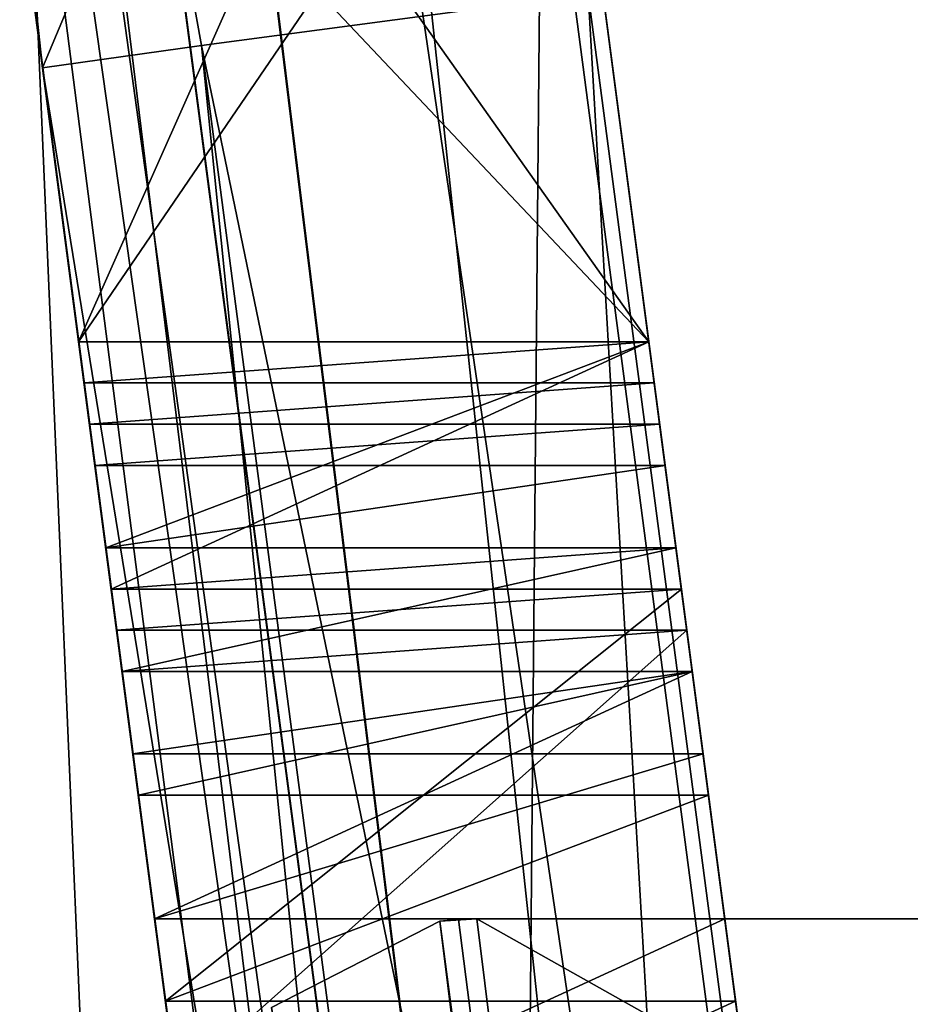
# Model space of a CAD drawing. Header units: millimetres. Extents: x -75 to 0, y -130 to 133.
# Tile 69 of 121: x -57.81 to -56.24, y 44.35 to 46.09. Entities that reach past the tile are written whole.
import ezdxf

# ---------------------------------------------------------------- set-up
doc = ezdxf.new("R2010")
doc.units = ezdxf.units.MM
doc.header["$LTSCALE"] = 65.185185
for name, color, linetype in [('406', 7, 'CONTINUOUS'), ('407', 7, 'CONTINUOUS'), ('409', 7, 'CONTINUOUS'), ('419', 7, 'CONTINUOUS'), ('423', 7, 'CONTINUOUS'), ('437', 7, 'CONTINUOUS'), ('441', 7, 'CONTINUOUS'), ('532', 7, 'CONTINUOUS'), ('533', 7, 'CONTINUOUS'), ('534', 7, 'CONTINUOUS'), ('535', 7, 'CONTINUOUS'), ('536', 7, 'CONTINUOUS'), ('537', 7, 'CONTINUOUS'), ('538', 7, 'CONTINUOUS'), ('539', 7, 'CONTINUOUS'), ('549', 7, 'CONTINUOUS'), ('550', 7, 'CONTINUOUS'), ('551', 7, 'CONTINUOUS'), ('552', 7, 'CONTINUOUS'), ('553', 7, 'CONTINUOUS'), ('554', 7, 'CONTINUOUS'), ('564', 7, 'CONTINUOUS'), ('565', 7, 'CONTINUOUS'), ('566', 7, 'CONTINUOUS'), ('567', 7, 'CONTINUOUS'), ('568', 7, 'CONTINUOUS'), ('569', 7, 'CONTINUOUS'), ('570', 7, 'CONTINUOUS'), ('571', 7, 'CONTINUOUS'), ('572', 7, 'CONTINUOUS'), ('573', 7, 'CONTINUOUS'), ('574', 7, 'CONTINUOUS'), ('575', 7, 'CONTINUOUS'), ('583', 7, 'CONTINUOUS'), ('584', 7, 'CONTINUOUS'), ('585', 7, 'CONTINUOUS'), ('586', 7, 'CONTINUOUS'), ('587', 7, 'CONTINUOUS'), ('588', 7, 'CONTINUOUS'), ('589', 7, 'CONTINUOUS'), ('590', 7, 'CONTINUOUS'), ('592', 7, 'CONTINUOUS'), ('594', 7, 'CONTINUOUS'), ('595', 7, 'CONTINUOUS'), ('596', 7, 'CONTINUOUS'), ('597', 7, 'CONTINUOUS'), ('598', 7, 'CONTINUOUS'), ('599', 7, 'CONTINUOUS'), ('600', 7, 'CONTINUOUS'), ('601', 7, 'CONTINUOUS'), ('607', 7, 'CONTINUOUS'), ('609', 7, 'CONTINUOUS'), ('626', 7, 'CONTINUOUS'), ('629', 7, 'CONTINUOUS'), ('632', 7, 'CONTINUOUS'), ('633', 7, 'CONTINUOUS'), ('634', 7, 'CONTINUOUS'), ('658', 7, 'CONTINUOUS'), ('659', 7, 'CONTINUOUS'), ('683', 7, 'CONTINUOUS'), ('684', 7, 'CONTINUOUS'), ('709', 7, 'CONTINUOUS'), ('729', 7, 'CONTINUOUS'), ('896', 7, 'CONTINUOUS'), ('897', 7, 'CONTINUOUS'), ('901', 7, 'CONTINUOUS'), ('902', 7, 'CONTINUOUS'), ('919', 7, 'CONTINUOUS'), ('920', 7, 'CONTINUOUS')]:
    doc.layers.add(name, color=color, linetype=linetype)

msp = doc.modelspace()

# ---------------------------------------------------------------- linework, layer by layer
at = {"layer": '406', "linetype": 'CONTINUOUS'}
for points in [[(-70.6174, 132.09, 22), (-57.0454, 29, 22), (-60.8693, 73.3684, 22), (-70.6174, 132.09, 22)], [(-60.8693, 73.3684, 22), (-57.0454, 29, 22), (-58.716, 67.8308, 22), (-60.8693, 73.3684, 22)], [(-58.716, 67.8308, 22), (-57.0454, 29, 22), (-56.7181, 65.602, 22), (-58.716, 67.8308, 22)], [(-56.7181, 65.602, 22), (-57.0454, 29, 22), (-54.2476, 63.9121, 22), (-56.7181, 65.602, 22)], [(-54.2476, 63.9121, 22), (-57.0454, 29, 22), (-48.4763, 62.5, 22), (-54.2476, 63.9121, 22)], [(-48.4763, 62.5, 22), (-57.0454, 29, 22), (-34, 62.5, 22), (-48.4763, 62.5, 22)], [(-34, 62.5, 22), (-57.0454, 29, 22), (-34, 44.5265, 22), (-34, 62.5, 22)], [(-34, 44.5265, 22), (-57.0454, 29, 22), (-34.3038, 41.0536, 22), (-34, 44.5265, 22)]]:
    msp.add_3dface(points, dxfattribs=at)
at = {"layer": '407', "linetype": 'CONTINUOUS'}
for points in [[(-70.6174, 132.09, -22), (-60.8693, 73.3684, -22), (-57.0454, 29, -22), (-70.6174, 132.09, -22)], [(-60.8693, 73.3684, -22), (-58.716, 67.8308, -22), (-57.0454, 29, -22), (-60.8693, 73.3684, -22)], [(-58.716, 67.8308, -22), (-56.7181, 65.602, -22), (-35.2061, 37.6861, -22), (-58.716, 67.8308, -22)], [(-57.0454, 29, -22), (-58.716, 67.8308, -22), (-38.3676, 29, -22), (-57.0454, 29, -22)], [(-38.3676, 29, -22), (-58.716, 67.8308, -22), (-35.2061, 37.6861, -22), (-38.3676, 29, -22)], [(-54.2476, 63.9121, -22), (-34, 44.5265, -22), (-56.7181, 65.602, -22), (-54.2476, 63.9121, -22)], [(-56.7181, 65.602, -22), (-34, 44.5265, -22), (-34.3038, 41.0536, -22), (-56.7181, 65.602, -22)], [(-35.2061, 37.6861, -22), (-56.7181, 65.602, -22), (-34.3038, 41.0536, -22), (-35.2061, 37.6861, -22)]]:
    msp.add_3dface(points, dxfattribs=at)
at = {"layer": '409', "linetype": 'CONTINUOUS'}
for points in [[(-57.5411, 28.9347, -21.5), (-57.5411, 28.9347, 21.5), (-71.1132, 132.0247, 21.5), (-57.5411, 28.9347, -21.5)], [(-71.1132, 132.0247, -21.5), (-57.5411, 28.9347, -21.5), (-71.1132, 132.0247, 21.5), (-71.1132, 132.0247, -21.5)]]:
    msp.add_3dface(points, dxfattribs=at)
at = {"layer": '419', "linetype": 'CONTINUOUS'}
for points in [[(-57.0454, 29, 22), (-70.6174, 132.09, 22), (-70.968, 132.0438, 21.8536), (-57.0454, 29, 22)], [(-71.1132, 132.0247, 21.5), (-57.3959, 28.9539, 21.8536), (-70.968, 132.0438, 21.8536), (-71.1132, 132.0247, 21.5)], [(-57.3959, 28.9539, 21.8536), (-57.0454, 29, 22), (-70.968, 132.0438, 21.8536), (-57.3959, 28.9539, 21.8536)], [(-71.1132, 132.0247, 21.5), (-57.5411, 28.9347, 21.5), (-57.3959, 28.9539, 21.8536), (-71.1132, 132.0247, 21.5)]]:
    msp.add_3dface(points, dxfattribs=at)
at = {"layer": '423', "linetype": 'CONTINUOUS'}
for points in [[(-70.968, 132.0438, -21.8536), (-70.6174, 132.09, -22), (-57.3959, 28.9539, -21.8536), (-70.968, 132.0438, -21.8536)], [(-70.6174, 132.09, -22), (-57.0454, 29, -22), (-57.3959, 28.9539, -21.8536), (-70.6174, 132.09, -22)], [(-57.5411, 28.9347, -21.5), (-71.1132, 132.0247, -21.5), (-70.968, 132.0438, -21.8536), (-57.5411, 28.9347, -21.5)], [(-57.5411, 28.9347, -21.5), (-70.968, 132.0438, -21.8536), (-57.3959, 28.9539, -21.8536), (-57.5411, 28.9347, -21.5)]]:
    msp.add_3dface(points, dxfattribs=at)
at = {"layer": '437', "linetype": 'CONTINUOUS'}
for points in [[(-56.5637, 57.5298, 18.8175), (-56.1293, 58.8416, 18.8402), (-35.4979, 44.5265, 19.9215), (-56.5637, 57.5298, 18.8175)], [(-56.7144, 57.3071, 18.8096), (-56.5637, 57.5298, 18.8175), (-35.4979, 44.5265, 19.9215), (-56.7144, 57.3071, 18.8096)], [(-57.541, 56.6862, 18.7663), (-56.7144, 57.3071, 18.8096), (-35.4979, 44.5265, 19.9215), (-57.541, 56.6862, 18.7663)], [(-57.867, 56.5793, 18.7492), (-57.541, 56.6862, 18.7663), (-35.4979, 44.5265, 19.9215), (-57.867, 56.5793, 18.7492)], [(-58.193, 56.4724, 18.7321), (-57.867, 56.5793, 18.7492), (-35.4979, 44.5265, 19.9215), (-58.193, 56.4724, 18.7321)], [(-54.5762, 29, 18.9216), (-58.193, 56.4724, 18.7321), (-39.965, 29, 19.6874), (-54.5762, 29, 18.9216)], [(-39.965, 29, 19.6874), (-58.193, 56.4724, 18.7321), (-36.6107, 38.2159, 19.8632), (-39.965, 29, 19.6874)], [(-36.6107, 38.2159, 19.8632), (-58.193, 56.4724, 18.7321), (-35.7785, 41.3207, 19.9068), (-36.6107, 38.2159, 19.8632)], [(-35.7785, 41.3207, 19.9068), (-58.193, 56.4724, 18.7321), (-35.4979, 44.5265, 19.9215), (-35.7785, 41.3207, 19.9068)]]:
    msp.add_3dface(points, dxfattribs=at)
at = {"layer": '441', "linetype": 'CONTINUOUS'}
for points in [[(-35.4979, 59.9229, -19.9215), (-58.193, 56.4724, -18.7321), (-35.4979, 44.5265, -19.9215), (-35.4979, 59.9229, -19.9215)], [(-58.193, 56.4724, -18.7321), (-54.5762, 29, -18.9216), (-35.4979, 44.5265, -19.9215), (-58.193, 56.4724, -18.7321)]]:
    msp.add_3dface(points, dxfattribs=at)
at = {"layer": '532', "linetype": 'CONTINUOUS'}
for points in [[(-56.6988, 45.5208, 12.25), (-57.7075, 45.5208, 12.25), (-57.6979, 45.4479, 12.4734), (-56.6988, 45.5208, 12.25)], [(-56.6892, 45.4479, 12.4734), (-56.6988, 45.5208, 12.25), (-57.6979, 45.4479, 12.4734), (-56.6892, 45.4479, 12.4734)]]:
    msp.add_3dface(points, dxfattribs=at)
at = {"layer": '533', "linetype": 'CONTINUOUS'}
for points in [[(-56.6892, 45.4479, 12.4734), (-57.6979, 45.4479, 12.4734), (-57.6883, 45.375, 12.8457), (-56.6892, 45.4479, 12.4734)], [(-56.6796, 45.375, 12.8457), (-56.6892, 45.4479, 12.4734), (-57.6883, 45.375, 12.8457), (-56.6796, 45.375, 12.8457)]]:
    msp.add_3dface(points, dxfattribs=at)
at = {"layer": '534', "linetype": 'CONTINUOUS'}
for points in [[(-56.6796, 45.375, 12.8457), (-57.6883, 45.375, 12.8457), (-57.6883, 45.375, 14.0372), (-56.6796, 45.375, 12.8457)], [(-56.6796, 45.375, 14.0372), (-56.6796, 45.375, 12.8457), (-57.6883, 45.375, 14.0372), (-56.6796, 45.375, 14.0372)]]:
    msp.add_3dface(points, dxfattribs=at)
at = {"layer": '535', "linetype": 'CONTINUOUS'}
for points in [[(-56.6796, 45.375, 14.0372), (-57.6883, 45.375, 14.0372), (-57.6787, 45.3021, 14.2606), (-56.6796, 45.375, 14.0372)], [(-56.67, 45.3021, 14.2606), (-56.6796, 45.375, 14.0372), (-57.6787, 45.3021, 14.2606), (-56.67, 45.3021, 14.2606)]]:
    msp.add_3dface(points, dxfattribs=at)
at = {"layer": '536', "linetype": 'CONTINUOUS'}
for points in [[(-56.67, 45.3021, 14.2606), (-57.6787, 45.3021, 14.2606), (-57.6595, 45.1563, 14.4096), (-56.67, 45.3021, 14.2606)], [(-56.6508, 45.1563, 14.4096), (-56.67, 45.3021, 14.2606), (-57.6595, 45.1563, 14.4096), (-56.6508, 45.1563, 14.4096)]]:
    msp.add_3dface(points, dxfattribs=at)
at = {"layer": '537', "linetype": 'CONTINUOUS'}
for points in [[(-56.6508, 45.1563, 14.4096), (-57.6595, 45.1563, 14.4096), (-57.6307, 44.9375, 14.5585), (-56.6508, 45.1563, 14.4096)], [(-56.622, 44.9375, 14.5585), (-56.6508, 45.1563, 14.4096), (-57.6307, 44.9375, 14.5585), (-56.622, 44.9375, 14.5585)]]:
    msp.add_3dface(points, dxfattribs=at)
at = {"layer": '538', "linetype": 'CONTINUOUS'}
for points in [[(-56.622, 44.9375, 14.5585), (-57.6307, 44.9375, 14.5585), (-57.5731, 44.5, 14.633), (-56.622, 44.9375, 14.5585)], [(-56.5644, 44.5, 14.633), (-56.622, 44.9375, 14.5585), (-57.5731, 44.5, 14.633), (-56.5644, 44.5, 14.633)]]:
    msp.add_3dface(points, dxfattribs=at)
at = {"layer": '539', "linetype": 'CONTINUOUS'}
for points in [[(-56.5644, 44.5, 14.633), (-57.5731, 44.5, 14.633), (-57.5155, 44.0625, 14.633), (-56.5644, 44.5, 14.633)], [(-56.5068, 44.0625, 14.633), (-56.5644, 44.5, 14.633), (-57.5155, 44.0625, 14.633), (-56.5068, 44.0625, 14.633)]]:
    msp.add_3dface(points, dxfattribs=at)
at = {"layer": '549', "linetype": 'CONTINUOUS'}
for points in [[(-56.5644, 44.5, 14.3351), (-57.5155, 44.0625, 14.3351), (-57.5731, 44.5, 14.3351), (-56.5644, 44.5, 14.3351)], [(-56.5068, 44.0625, 14.3351), (-57.5155, 44.0625, 14.3351), (-56.5644, 44.5, 14.3351), (-56.5068, 44.0625, 14.3351)]]:
    msp.add_3dface(points, dxfattribs=at)
at = {"layer": '550', "linetype": 'CONTINUOUS'}
for points in [[(-56.6028, 44.7917, 14.2606), (-57.5731, 44.5, 14.3351), (-57.6115, 44.7917, 14.2606), (-56.6028, 44.7917, 14.2606)], [(-56.5644, 44.5, 14.3351), (-57.5731, 44.5, 14.3351), (-56.6028, 44.7917, 14.2606), (-56.5644, 44.5, 14.3351)]]:
    msp.add_3dface(points, dxfattribs=at)
at = {"layer": '551', "linetype": 'CONTINUOUS'}
for points in [[(-56.622, 44.9375, 14.1862), (-57.6115, 44.7917, 14.2606), (-57.6307, 44.9375, 14.1862), (-56.622, 44.9375, 14.1862)], [(-56.6028, 44.7917, 14.2606), (-57.6115, 44.7917, 14.2606), (-56.622, 44.9375, 14.1862), (-56.6028, 44.7917, 14.2606)]]:
    msp.add_3dface(points, dxfattribs=at)
at = {"layer": '552', "linetype": 'CONTINUOUS'}
for points in [[(-56.6316, 45.0104, 14.0372), (-57.6307, 44.9375, 14.1862), (-57.6403, 45.0104, 14.0372), (-56.6316, 45.0104, 14.0372)], [(-56.622, 44.9375, 14.1862), (-57.6307, 44.9375, 14.1862), (-56.6316, 45.0104, 14.0372), (-56.622, 44.9375, 14.1862)]]:
    msp.add_3dface(points, dxfattribs=at)
at = {"layer": '553', "linetype": 'CONTINUOUS'}
for points in [[(-56.6316, 45.0104, 14.0372), (-57.6403, 45.0104, 14.0372), (-56.6316, 45.0104, 13.8138), (-56.6316, 45.0104, 14.0372)], [(-56.6316, 45.0104, 13.8138), (-57.6403, 45.0104, 14.0372), (-57.6403, 45.0104, 13.8138), (-56.6316, 45.0104, 13.8138)]]:
    msp.add_3dface(points, dxfattribs=at)
at = {"layer": '554', "linetype": 'CONTINUOUS'}
for points in [[(-56.6316, 45.0104, 13.8138), (-57.6403, 45.0104, 13.8138), (-57.5347, 44.2083, 13.8138), (-56.6316, 45.0104, 13.8138)], [(-56.526, 44.2083, 13.8138), (-56.6316, 45.0104, 13.8138), (-57.5347, 44.2083, 13.8138), (-56.526, 44.2083, 13.8138)]]:
    msp.add_3dface(points, dxfattribs=at)
at = {"layer": '564', "linetype": 'CONTINUOUS'}
for points in [[(-56.5452, 44.3542, 12.25), (-57.4963, 43.9167, 12.25), (-57.5539, 44.3542, 12.25), (-56.5452, 44.3542, 12.25)], [(-56.4876, 43.9167, 12.25), (-57.4963, 43.9167, 12.25), (-56.5452, 44.3542, 12.25), (-56.4876, 43.9167, 12.25)]]:
    msp.add_3dface(points, dxfattribs=at)
at = {"layer": '565', "linetype": 'CONTINUOUS'}
for points in [[(-56.5932, 44.7188, 12.3245), (-57.5539, 44.3542, 12.25), (-57.6019, 44.7188, 12.3245), (-56.5932, 44.7188, 12.3245)], [(-56.5452, 44.3542, 12.25), (-57.5539, 44.3542, 12.25), (-56.5932, 44.7188, 12.3245), (-56.5452, 44.3542, 12.25)]]:
    msp.add_3dface(points, dxfattribs=at)
at = {"layer": '566', "linetype": 'CONTINUOUS'}
for points in [[(-56.622, 44.9375, 12.4734), (-57.6019, 44.7188, 12.3245), (-57.6307, 44.9375, 12.4734), (-56.622, 44.9375, 12.4734)], [(-56.5932, 44.7188, 12.3245), (-57.6019, 44.7188, 12.3245), (-56.622, 44.9375, 12.4734), (-56.5932, 44.7188, 12.3245)]]:
    msp.add_3dface(points, dxfattribs=at)
at = {"layer": '567', "linetype": 'CONTINUOUS'}
for points in [[(-56.6316, 45.0104, 12.6223), (-57.6307, 44.9375, 12.4734), (-57.6403, 45.0104, 12.6223), (-56.6316, 45.0104, 12.6223)], [(-56.622, 44.9375, 12.4734), (-57.6307, 44.9375, 12.4734), (-56.6316, 45.0104, 12.6223), (-56.622, 44.9375, 12.4734)]]:
    msp.add_3dface(points, dxfattribs=at)
at = {"layer": '568', "linetype": 'CONTINUOUS'}
for points in [[(-56.6412, 45.0833, 12.3989), (-57.6403, 45.0104, 12.6223), (-57.6499, 45.0833, 12.3989), (-56.6412, 45.0833, 12.3989)], [(-56.6316, 45.0104, 12.6223), (-57.6403, 45.0104, 12.6223), (-56.6412, 45.0833, 12.3989), (-56.6316, 45.0104, 12.6223)]]:
    msp.add_3dface(points, dxfattribs=at)
at = {"layer": '569', "linetype": 'CONTINUOUS'}
for points in [[(-56.6508, 45.1563, 12.25), (-57.6499, 45.0833, 12.3989), (-57.6595, 45.1563, 12.25), (-56.6508, 45.1563, 12.25)], [(-56.6412, 45.0833, 12.3989), (-57.6499, 45.0833, 12.3989), (-56.6508, 45.1563, 12.25), (-56.6412, 45.0833, 12.3989)]]:
    msp.add_3dface(points, dxfattribs=at)
at = {"layer": '570', "linetype": 'CONTINUOUS'}
for points in [[(-57.7075, 45.5208, 12.25), (-56.6988, 45.5208, 12.25), (-57.6595, 45.1563, 12.25), (-57.7075, 45.5208, 12.25)], [(-56.6988, 45.5208, 12.25), (-56.6508, 45.1563, 12.25), (-57.6595, 45.1563, 12.25), (-56.6988, 45.5208, 12.25)]]:
    msp.add_3dface(points, dxfattribs=at)
at = {"layer": '571', "linetype": 'CONTINUOUS'}
for points in [[(-56.6316, 45.0104, 13.516), (-57.6403, 45.0104, 13.516), (-56.6316, 45.0104, 13.0691), (-56.6316, 45.0104, 13.516)], [(-56.6316, 45.0104, 13.0691), (-57.6403, 45.0104, 13.516), (-57.6403, 45.0104, 13.0691), (-56.6316, 45.0104, 13.0691)]]:
    msp.add_3dface(points, dxfattribs=at)
at = {"layer": '572', "linetype": 'CONTINUOUS'}
for points in [[(-56.6316, 45.0104, 13.0691), (-57.6403, 45.0104, 13.0691), (-57.6307, 44.9375, 12.9202), (-56.6316, 45.0104, 13.0691)], [(-56.622, 44.9375, 12.9202), (-56.6316, 45.0104, 13.0691), (-57.6307, 44.9375, 12.9202), (-56.622, 44.9375, 12.9202)]]:
    msp.add_3dface(points, dxfattribs=at)
at = {"layer": '573', "linetype": 'CONTINUOUS'}
for points in [[(-56.622, 44.9375, 12.9202), (-57.6307, 44.9375, 12.9202), (-57.6019, 44.7188, 12.6968), (-56.622, 44.9375, 12.9202)], [(-56.5932, 44.7188, 12.6968), (-56.622, 44.9375, 12.9202), (-57.6019, 44.7188, 12.6968), (-56.5932, 44.7188, 12.6968)]]:
    msp.add_3dface(points, dxfattribs=at)
at = {"layer": '574', "linetype": 'CONTINUOUS'}
for points in [[(-56.5932, 44.7188, 12.6968), (-57.6019, 44.7188, 12.6968), (-57.5539, 44.3542, 12.5479), (-56.5932, 44.7188, 12.6968)], [(-56.5452, 44.3542, 12.5479), (-56.5932, 44.7188, 12.6968), (-57.5539, 44.3542, 12.5479), (-56.5452, 44.3542, 12.5479)]]:
    msp.add_3dface(points, dxfattribs=at)
at = {"layer": '575', "linetype": 'CONTINUOUS'}
for points in [[(-56.5452, 44.3542, 12.5479), (-57.5539, 44.3542, 12.5479), (-57.4963, 43.9167, 12.5479), (-56.5452, 44.3542, 12.5479)], [(-56.4876, 43.9167, 12.5479), (-56.5452, 44.3542, 12.5479), (-57.4963, 43.9167, 12.5479), (-56.4876, 43.9167, 12.5479)]]:
    msp.add_3dface(points, dxfattribs=at)
at = {"layer": '583', "linetype": 'CONTINUOUS'}
for points in [[(-57.6403, 45.0104, 13.516), (-56.6316, 45.0104, 13.516), (-57.5347, 44.2083, 13.516), (-57.6403, 45.0104, 13.516)], [(-56.6316, 45.0104, 13.516), (-56.526, 44.2083, 13.516), (-57.5347, 44.2083, 13.516), (-56.6316, 45.0104, 13.516)]]:
    msp.add_3dface(points, dxfattribs=at)
at = {"layer": '584', "linetype": 'CONTINUOUS'}
for points in [[(-56.6988, 45.5208, -12.25), (-57.7075, 45.5208, -12.25), (-57.6499, 45.0833, -12.25), (-56.6988, 45.5208, -12.25)], [(-56.6412, 45.0833, -12.25), (-56.6988, 45.5208, -12.25), (-57.6499, 45.0833, -12.25), (-56.6412, 45.0833, -12.25)]]:
    msp.add_3dface(points, dxfattribs=at)
at = {"layer": '585', "linetype": 'CONTINUOUS'}
for points in [[(-56.6412, 45.0833, -12.25), (-57.6499, 45.0833, -12.25), (-57.6499, 45.0833, -13.2926), (-56.6412, 45.0833, -12.25)], [(-56.6412, 45.0833, -13.2926), (-56.6412, 45.0833, -12.25), (-57.6499, 45.0833, -13.2926), (-56.6412, 45.0833, -13.2926)]]:
    msp.add_3dface(points, dxfattribs=at)
at = {"layer": '586', "linetype": 'CONTINUOUS'}
for points in [[(-56.6412, 45.0833, -13.2926), (-57.6499, 45.0833, -13.2926), (-57.5539, 44.3542, -13.2926), (-56.6412, 45.0833, -13.2926)], [(-56.5452, 44.3542, -13.2926), (-56.6412, 45.0833, -13.2926), (-57.5539, 44.3542, -13.2926), (-56.5452, 44.3542, -13.2926)]]:
    msp.add_3dface(points, dxfattribs=at)
at = {"layer": '587', "linetype": 'CONTINUOUS'}
for points in [[(-56.5452, 44.3542, -13.2926), (-57.5539, 44.3542, -13.2926), (-56.5452, 44.3542, -13.7394), (-56.5452, 44.3542, -13.2926)], [(-56.5452, 44.3542, -13.7394), (-57.5539, 44.3542, -13.2926), (-57.5539, 44.3542, -13.7394), (-56.5452, 44.3542, -13.7394)]]:
    msp.add_3dface(points, dxfattribs=at)
at = {"layer": '588', "linetype": 'CONTINUOUS'}
for points in [[(-56.6412, 45.0833, -13.7394), (-57.5539, 44.3542, -13.7394), (-57.6499, 45.0833, -13.7394), (-56.6412, 45.0833, -13.7394)], [(-56.5452, 44.3542, -13.7394), (-57.5539, 44.3542, -13.7394), (-56.6412, 45.0833, -13.7394), (-56.5452, 44.3542, -13.7394)]]:
    msp.add_3dface(points, dxfattribs=at)
at = {"layer": '589', "linetype": 'CONTINUOUS'}
for points in [[(-56.6412, 45.0833, -13.7394), (-57.6499, 45.0833, -13.7394), (-57.6499, 45.0833, -15.75), (-56.6412, 45.0833, -13.7394)], [(-56.6412, 45.0833, -15.75), (-56.6412, 45.0833, -13.7394), (-57.6499, 45.0833, -15.75), (-56.6412, 45.0833, -15.75)]]:
    msp.add_3dface(points, dxfattribs=at)
at = {"layer": '590', "linetype": 'CONTINUOUS'}
for points in [[(-56.6988, 45.5208, -15.75), (-57.6499, 45.0833, -15.75), (-57.7075, 45.5208, -15.75), (-56.6988, 45.5208, -15.75)], [(-56.6412, 45.0833, -15.75), (-57.6499, 45.0833, -15.75), (-56.6988, 45.5208, -15.75), (-56.6412, 45.0833, -15.75)]]:
    msp.add_3dface(points, dxfattribs=at)
at = {"layer": '592', "linetype": 'CONTINUOUS'}
for points in [[(-56.6988, 45.5208, -15.75), (-57.7075, 45.5208, -15.75), (-57.9378, 47.2708, -13.7394), (-56.6988, 45.5208, -15.75)], [(-56.9292, 47.2708, -13.7394), (-56.6988, 45.5208, -15.75), (-57.9378, 47.2708, -13.7394), (-56.9292, 47.2708, -13.7394)]]:
    msp.add_3dface(points, dxfattribs=at)
at = {"layer": '594', "linetype": 'CONTINUOUS'}
for points in [[(-56.9292, 47.2708, -13.2926), (-57.9378, 47.2708, -13.2926), (-57.7075, 45.5208, -13.2926), (-56.9292, 47.2708, -13.2926)], [(-56.6988, 45.5208, -13.2926), (-56.9292, 47.2708, -13.2926), (-57.7075, 45.5208, -13.2926), (-56.6988, 45.5208, -13.2926)]]:
    msp.add_3dface(points, dxfattribs=at)
at = {"layer": '595', "linetype": 'CONTINUOUS'}
for points in [[(-57.7075, 45.5208, -12.25), (-56.6988, 45.5208, -12.25), (-56.6988, 45.5208, -13.2926), (-57.7075, 45.5208, -12.25)], [(-57.7075, 45.5208, -12.25), (-56.6988, 45.5208, -13.2926), (-57.7075, 45.5208, -13.2926), (-57.7075, 45.5208, -12.25)]]:
    msp.add_3dface(points, dxfattribs=at)
at = {"layer": '596', "linetype": 'CONTINUOUS'}
for points in [[(-56.862, 46.7604, -13.7394), (-57.8706, 46.7604, -13.7394), (-57.7075, 45.5208, -15.1543), (-56.862, 46.7604, -13.7394)], [(-56.6988, 45.5208, -15.1543), (-56.862, 46.7604, -13.7394), (-57.7075, 45.5208, -15.1543), (-56.6988, 45.5208, -15.1543)]]:
    msp.add_3dface(points, dxfattribs=at)
at = {"layer": '597', "linetype": 'CONTINUOUS'}
for points in [[(-56.6988, 45.5208, -15.1543), (-57.7075, 45.5208, -15.1543), (-57.7075, 45.5208, -13.7394), (-56.6988, 45.5208, -15.1543)], [(-56.6988, 45.5208, -13.7394), (-56.6988, 45.5208, -15.1543), (-57.7075, 45.5208, -13.7394), (-56.6988, 45.5208, -13.7394)]]:
    msp.add_3dface(points, dxfattribs=at)
at = {"layer": '598', "linetype": 'CONTINUOUS'}
for points in [[(-57.8706, 46.7604, -13.7394), (-56.862, 46.7604, -13.7394), (-56.6988, 45.5208, -13.7394), (-57.8706, 46.7604, -13.7394)], [(-57.8706, 46.7604, -13.7394), (-56.6988, 45.5208, -13.7394), (-57.7075, 45.5208, -13.7394), (-57.8706, 46.7604, -13.7394)]]:
    msp.add_3dface(points, dxfattribs=at)
at = {"layer": '599', "linetype": 'CONTINUOUS'}
for points in [[(-55.8839, 35.5, 4.5), (-57.0682, 44.4957, 4.5), (-57.0029, 44.5, 4.5), (-55.8839, 35.5, 4.5)], [(-57.0029, 44.5, 4.5), (-57.0682, 44.4957, 4.5), (-57.0356, 44.4989, 4.5), (-57.0029, 44.5, 4.5)], [(-41, 44.5, 4.5), (-55.8839, 35.5, 4.5), (-57.0029, 44.5, 4.5), (-41, 44.5, 4.5)]]:
    msp.add_3dface(points, dxfattribs=at)
at = {"layer": '600', "linetype": 'CONTINUOUS'}
for points in [[(-41, 44.5, 4.5), (-57.0029, 44.5, 4.5), (-41, 44.5, -4.5), (-41, 44.5, 4.5)], [(-41, 44.5, -4.5), (-57.0029, 44.5, 4.5), (-57.0029, 44.5, -4.5), (-41, 44.5, -4.5)]]:
    msp.add_3dface(points, dxfattribs=at)
at = {"layer": '601', "linetype": 'CONTINUOUS'}
for points in [[(-57.0356, 44.4989, -4.5), (-57.0682, 44.4957, -4.5), (-55.8839, 35.5, -4.5), (-57.0356, 44.4989, -4.5)], [(-57.0029, 44.5, -4.5), (-57.0356, 44.4989, -4.5), (-55.8839, 35.5, -4.5), (-57.0029, 44.5, -4.5)], [(-41, 44.5, -4.5), (-57.0029, 44.5, -4.5), (-41, 35.5, -4.5), (-41, 44.5, -4.5)], [(-41, 35.5, -4.5), (-57.0029, 44.5, -4.5), (-55.8839, 35.5, -4.5), (-41, 35.5, -4.5)]]:
    msp.add_3dface(points, dxfattribs=at)
at = {"layer": '607', "linetype": 'CONTINUOUS'}
msp.add_3dface([(-56.1465, 46.2928, -7.4097), (-55.5786, 36.8133, -7.3948), (-56.806, 46.1361, -7.427), (-56.1465, 46.2928, -7.4097)], dxfattribs=at)
at = {"layer": '609', "linetype": 'CONTINUOUS'}
msp.add_3dface([(-56.806, 46.1361, 7.427), (-55.5786, 36.8133, 7.3948), (-56.1465, 46.2928, 7.4097), (-56.806, 46.1361, 7.427)], dxfattribs=at)
at = {"layer": '626', "linetype": 'CONTINUOUS'}
for points in [[(-58.9303, 56.8222, -17.2295), (-57.7713, 46.0056, -8.4266), (-59.0147, 56.7288, -17.3209), (-58.9303, 56.8222, -17.2295)], [(-57.5695, 46.4859, -7.9227), (-57.7713, 46.0056, -8.4266), (-58.9303, 56.8222, -17.2295), (-57.5695, 46.4859, -7.9227)], [(-57.7713, 46.0056, -8.4266), (-59.1321, 56.3419, -17.7335), (-59.0147, 56.7288, -17.3209), (-57.7713, 46.0056, -8.4266)]]:
    msp.add_3dface(points, dxfattribs=at)
at = {"layer": '629', "linetype": 'CONTINUOUS'}
msp.add_3dface([(-57.7713, 46.0056, 8.4266), (-57.5695, 46.4859, 7.9227), (-59.1321, 56.3419, 17.7335), (-57.7713, 46.0056, 8.4266)], dxfattribs=at)
at = {"layer": '632', "linetype": 'CONTINUOUS'}
for points in [[(-57.0682, 44.4957, 4.5), (-55.9497, 35.5, 4.4957), (-57.3664, 44.3434, 4.3879), (-57.0682, 44.4957, 4.5)], [(-57.0682, 44.4957, 4.5), (-55.8839, 35.5, 4.5), (-55.9169, 35.5, 4.4989), (-57.0682, 44.4957, 4.5)], [(-57.0682, 44.4957, 4.5), (-55.9169, 35.5, 4.4989), (-55.9497, 35.5, 4.4957), (-57.0682, 44.4957, 4.5)]]:
    msp.add_3dface(points, dxfattribs=at)
at = {"layer": '633', "linetype": 'CONTINUOUS'}
for points in [[(-57.0682, 44.4957, -4.5), (-57.0682, 44.4957, 4.5), (-57.3664, 44.3434, 4.3879), (-57.0682, 44.4957, -4.5)], [(-57.0682, 44.4957, -4.5), (-57.3664, 44.3434, 4.3879), (-57.3664, 44.3434, -4.3879), (-57.0682, 44.4957, -4.5)], [(-57.0356, 44.4989, 4.5), (-57.0682, 44.4957, 4.5), (-57.0356, 44.4989, -4.5), (-57.0356, 44.4989, 4.5)], [(-57.0682, 44.4957, 4.5), (-57.0682, 44.4957, -4.5), (-57.0356, 44.4989, -4.5), (-57.0682, 44.4957, 4.5)], [(-57.0029, 44.5, 4.5), (-57.0356, 44.4989, 4.5), (-57.0029, 44.5, -4.5), (-57.0029, 44.5, 4.5)], [(-57.0029, 44.5, -4.5), (-57.0356, 44.4989, 4.5), (-57.0356, 44.4989, -4.5), (-57.0029, 44.5, -4.5)]]:
    msp.add_3dface(points, dxfattribs=at)
at = {"layer": '634', "linetype": 'CONTINUOUS'}
msp.add_3dface([(-55.8839, 35.5, -4.5), (-57.0682, 44.4957, -4.5), (-57.3664, 44.3434, -4.3879), (-55.8839, 35.5, -4.5)], dxfattribs=at)
at = {"layer": '658', "linetype": 'CONTINUOUS'}
for points in [[(-57.7713, 46.0056, -8.4266), (-57.5695, 46.4859, -7.9227), (-57.4903, 46.045, -7.7288), (-57.7713, 46.0056, -8.4266)], [(-57.5695, 46.4859, -7.9227), (-56.806, 46.1361, -7.427), (-57.4903, 46.045, -7.7288), (-57.5695, 46.4859, -7.9227)]]:
    msp.add_3dface(points, dxfattribs=at)
at = {"layer": '659', "linetype": 'CONTINUOUS'}
for points in [[(-57.4903, 46.045, -7.7288), (-56.806, 46.1361, -7.427), (-56.2629, 36.7221, -7.6966), (-57.4903, 46.045, -7.7288)], [(-56.806, 46.1361, -7.427), (-55.5786, 36.8133, -7.3948), (-56.2629, 36.7221, -7.6966), (-56.806, 46.1361, -7.427)], [(-57.7713, 46.0056, -8.4266), (-57.4903, 46.045, -7.7288), (-56.5439, 36.6827, -8.3945), (-57.7713, 46.0056, -8.4266)], [(-56.5439, 36.6827, -8.3945), (-57.4903, 46.045, -7.7288), (-56.2629, 36.7221, -7.6966), (-56.5439, 36.6827, -8.3945)]]:
    msp.add_3dface(points, dxfattribs=at)
at = {"layer": '683', "linetype": 'CONTINUOUS'}
for points in [[(-55.5786, 36.8133, 7.3948), (-56.806, 46.1361, 7.427), (-57.4903, 46.045, 7.7288), (-55.5786, 36.8133, 7.3948)], [(-57.7713, 46.0056, 8.4266), (-56.2629, 36.7221, 7.6966), (-57.4903, 46.045, 7.7288), (-57.7713, 46.0056, 8.4266)], [(-56.2629, 36.7221, 7.6966), (-55.5786, 36.8133, 7.3948), (-57.4903, 46.045, 7.7288), (-56.2629, 36.7221, 7.6966)], [(-57.7713, 46.0056, 8.4266), (-56.5439, 36.6827, 8.3945), (-56.2629, 36.7221, 7.6966), (-57.7713, 46.0056, 8.4266)]]:
    msp.add_3dface(points, dxfattribs=at)
at = {"layer": '684', "linetype": 'CONTINUOUS'}
for points in [[(-57.5695, 46.4859, 7.9227), (-57.7713, 46.0056, 8.4266), (-57.4903, 46.045, 7.7288), (-57.5695, 46.4859, 7.9227)], [(-56.806, 46.1361, 7.427), (-57.5695, 46.4859, 7.9227), (-57.4903, 46.045, 7.7288), (-56.806, 46.1361, 7.427)]]:
    msp.add_3dface(points, dxfattribs=at)
at = {"layer": '709', "linetype": 'CONTINUOUS'}
for points in [[(-54.5762, 29, -18.9216), (-58.193, 56.4724, -18.7321), (-58.6207, 56.4152, -18.6088), (-54.5762, 29, -18.9216)], [(-58.6207, 56.4152, -18.6088), (-58.8779, 56.3799, -18.4027), (-55.2434, 28.91, -18.6115), (-58.6207, 56.4152, -18.6088)], [(-54.5762, 29, -18.9216), (-58.6207, 56.4152, -18.6088), (-55.2434, 28.91, -18.6115), (-54.5762, 29, -18.9216)], [(-58.8779, 56.3799, -18.4027), (-59.051, 56.3553, -18.1303), (-55.2434, 28.91, -18.6115), (-58.8779, 56.3799, -18.4027)], [(-59.051, 56.3553, -18.1303), (-59.1321, 56.3419, -17.7335), (-55.2434, 28.91, -18.6115), (-59.051, 56.3553, -18.1303)], [(-55.2434, 28.91, -18.6115), (-59.1321, 56.3419, -17.7335), (-55.5153, 28.8695, -17.923), (-55.2434, 28.91, -18.6115)]]:
    msp.add_3dface(points, dxfattribs=at)
at = {"layer": '729', "linetype": 'CONTINUOUS'}
for points in [[(-58.193, 56.4724, 18.7321), (-55.2434, 28.91, 18.6115), (-58.6223, 56.415, 18.608), (-58.193, 56.4724, 18.7321)], [(-58.193, 56.4724, 18.7321), (-54.5762, 29, 18.9216), (-55.2434, 28.91, 18.6115), (-58.193, 56.4724, 18.7321)], [(-58.6223, 56.415, 18.608), (-55.2434, 28.91, 18.6115), (-58.879, 56.3798, 18.4015), (-58.6223, 56.415, 18.608)], [(-58.879, 56.3798, 18.4015), (-55.5153, 28.8695, 17.923), (-59.0515, 56.3552, 18.1291), (-58.879, 56.3798, 18.4015)], [(-55.2434, 28.91, 18.6115), (-55.5153, 28.8695, 17.923), (-58.879, 56.3798, 18.4015), (-55.2434, 28.91, 18.6115)], [(-55.5153, 28.8695, 17.923), (-59.1321, 56.3419, 17.7335), (-59.0515, 56.3552, 18.1291), (-55.5153, 28.8695, 17.923)]]:
    msp.add_3dface(points, dxfattribs=at)
at = {"layer": '896', "linetype": 'CONTINUOUS'}
for points in [[(-56.8915, 39.3229, 15.75), (-57.6307, 44.9375, 14.5585), (-59.1321, 56.3419, 17.7335), (-56.8915, 39.3229, 15.75)], [(-56.8915, 39.3229, 15.75), (-59.1321, 56.3419, 17.7335), (-55.5153, 28.8695, 17.923), (-56.8915, 39.3229, 15.75)], [(-57.6787, 45.3021, 14.2606), (-57.6883, 45.375, 14.0372), (-59.1321, 56.3419, 17.7335), (-57.6787, 45.3021, 14.2606)], [(-57.6883, 45.375, 14.0372), (-57.7713, 46.0056, 8.4266), (-59.1321, 56.3419, 17.7335), (-57.6883, 45.375, 14.0372)], [(-57.6595, 45.1563, 14.4096), (-57.6787, 45.3021, 14.2606), (-59.1321, 56.3419, 17.7335), (-57.6595, 45.1563, 14.4096)], [(-57.6307, 44.9375, 14.5585), (-57.6595, 45.1563, 14.4096), (-59.1321, 56.3419, 17.7335), (-57.6307, 44.9375, 14.5585)], [(-56.6611, 37.5729, 12.25), (-56.6131, 37.2083, 12.25), (-57.7713, 46.0056, 8.4266), (-56.6611, 37.5729, 12.25)], [(-56.8435, 38.9583, 12.25), (-56.6611, 37.5729, 12.25), (-57.7713, 46.0056, 8.4266), (-56.8435, 38.9583, 12.25)], [(-57.7713, 46.0056, 8.4266), (-56.6131, 37.2083, 12.25), (-56.5439, 36.6827, 8.3945), (-57.7713, 46.0056, 8.4266)], [(-56.8915, 39.3229, 12.25), (-56.8435, 38.9583, 12.25), (-57.7713, 46.0056, 8.4266), (-56.8915, 39.3229, 12.25)], [(-56.9683, 39.9062, 12.25), (-56.8915, 39.3229, 12.25), (-57.7713, 46.0056, 8.4266), (-56.9683, 39.9062, 12.25)], [(-57.1219, 41.0729, 12.25), (-57.0163, 40.2708, 12.25), (-57.7713, 46.0056, 8.4266), (-57.1219, 41.0729, 12.25)], [(-57.0163, 40.2708, 12.25), (-56.9683, 39.9062, 12.25), (-57.7713, 46.0056, 8.4266), (-57.0163, 40.2708, 12.25)], [(-57.1699, 41.4375, 12.25), (-57.1219, 41.0729, 12.25), (-57.7713, 46.0056, 8.4266), (-57.1699, 41.4375, 12.25)], [(-57.2755, 42.2396, 12.25), (-57.1699, 41.4375, 12.25), (-57.7713, 46.0056, 8.4266), (-57.2755, 42.2396, 12.25)], [(-57.3235, 42.6042, 12.25), (-57.2755, 42.2396, 12.25), (-57.7713, 46.0056, 8.4266), (-57.3235, 42.6042, 12.25)], [(-57.4099, 43.2604, 12.6223), (-57.3235, 42.6042, 12.25), (-57.7713, 46.0056, 8.4266), (-57.4099, 43.2604, 12.6223)], [(-57.6883, 45.375, 14.0372), (-57.7075, 45.5208, 12.25), (-57.7713, 46.0056, 8.4266), (-57.6883, 45.375, 14.0372)], [(-57.7075, 45.5208, 12.25), (-57.6595, 45.1563, 12.25), (-57.7713, 46.0056, 8.4266), (-57.7075, 45.5208, 12.25)], [(-57.4387, 43.4792, 12.3989), (-57.4099, 43.2604, 12.6223), (-57.7713, 46.0056, 8.4266), (-57.4387, 43.4792, 12.3989)], [(-57.4579, 43.625, 12.3245), (-57.4387, 43.4792, 12.3989), (-57.7713, 46.0056, 8.4266), (-57.4579, 43.625, 12.3245)], [(-57.4963, 43.9167, 12.25), (-57.4579, 43.625, 12.3245), (-57.7713, 46.0056, 8.4266), (-57.4963, 43.9167, 12.25)], [(-57.5539, 44.3542, 12.25), (-57.4963, 43.9167, 12.25), (-57.7713, 46.0056, 8.4266), (-57.5539, 44.3542, 12.25)], [(-57.6019, 44.7188, 12.3245), (-57.5539, 44.3542, 12.25), (-57.7713, 46.0056, 8.4266), (-57.6019, 44.7188, 12.3245)], [(-57.6307, 44.9375, 12.4734), (-57.6019, 44.7188, 12.3245), (-57.7713, 46.0056, 8.4266), (-57.6307, 44.9375, 12.4734)], [(-57.6403, 45.0104, 12.6223), (-57.6307, 44.9375, 12.4734), (-57.7713, 46.0056, 8.4266), (-57.6403, 45.0104, 12.6223)], [(-57.6499, 45.0833, 12.3989), (-57.6403, 45.0104, 12.6223), (-57.7713, 46.0056, 8.4266), (-57.6499, 45.0833, 12.3989)], [(-57.6595, 45.1563, 12.25), (-57.6499, 45.0833, 12.3989), (-57.7713, 46.0056, 8.4266), (-57.6595, 45.1563, 12.25)], [(-57.6979, 45.4479, 12.4734), (-57.7075, 45.5208, 12.25), (-57.6883, 45.375, 14.0372), (-57.6979, 45.4479, 12.4734)], [(-57.6883, 45.375, 12.8457), (-57.6979, 45.4479, 12.4734), (-57.6883, 45.375, 14.0372), (-57.6883, 45.375, 12.8457)], [(-57.6115, 44.7917, 14.2606), (-57.5731, 44.5, 14.3351), (-57.6403, 45.0104, 13.8138), (-57.6115, 44.7917, 14.2606)], [(-57.6403, 45.0104, 13.8138), (-57.5731, 44.5, 14.3351), (-57.5347, 44.2083, 13.8138), (-57.6403, 45.0104, 13.8138)], [(-57.6307, 44.9375, 14.1862), (-57.6115, 44.7917, 14.2606), (-57.6403, 45.0104, 13.8138), (-57.6307, 44.9375, 14.1862)], [(-57.6403, 45.0104, 14.0372), (-57.6307, 44.9375, 14.1862), (-57.6403, 45.0104, 13.8138), (-57.6403, 45.0104, 14.0372)], [(-57.6307, 44.9375, 14.5585), (-56.8915, 39.3229, 15.75), (-57.5731, 44.5, 14.633), (-57.6307, 44.9375, 14.5585)], [(-57.5731, 44.5, 14.633), (-56.8915, 39.3229, 15.75), (-57.5155, 44.0625, 14.633), (-57.5731, 44.5, 14.633)], [(-57.5731, 44.5, 14.3351), (-57.5155, 44.0625, 14.3351), (-57.5347, 44.2083, 13.8138), (-57.5731, 44.5, 14.3351)]]:
    msp.add_3dface(points, dxfattribs=at)
at = {"layer": '897', "linetype": 'CONTINUOUS'}
for points in [[(-57.7075, 45.5208, -15.75), (-57.6499, 45.0833, -15.75), (-59.1321, 56.3419, -17.7335), (-57.7075, 45.5208, -15.75)], [(-59.1321, 56.3419, -17.7335), (-57.6499, 45.0833, -15.75), (-57.4099, 43.2604, -15.4521), (-59.1321, 56.3419, -17.7335)], [(-57.9378, 47.2708, -13.7394), (-57.7075, 45.5208, -15.75), (-59.1321, 56.3419, -17.7335), (-57.9378, 47.2708, -13.7394)], [(-57.9378, 47.2708, -13.2926), (-59.1321, 56.3419, -17.7335), (-57.7713, 46.0056, -8.4266), (-57.9378, 47.2708, -13.2926)], [(-55.5153, 28.8695, -17.923), (-59.1321, 56.3419, -17.7335), (-56.4307, 35.8229, -15.75), (-55.5153, 28.8695, -17.923)], [(-57.3043, 42.4583, -15.75), (-59.1321, 56.3419, -17.7335), (-57.3619, 42.8958, -15.6755), (-57.3043, 42.4583, -15.75)], [(-59.1321, 56.3419, -17.7335), (-57.3043, 42.4583, -15.75), (-57.0067, 40.1979, -15.4521), (-59.1321, 56.3419, -17.7335)], [(-57.3619, 42.8958, -15.6755), (-59.1321, 56.3419, -17.7335), (-57.4099, 43.2604, -15.4521), (-57.3619, 42.8958, -15.6755)], [(-56.8627, 39.1042, -15.75), (-59.1321, 56.3419, -17.7335), (-56.9107, 39.4687, -15.75), (-56.8627, 39.1042, -15.75)], [(-59.1321, 56.3419, -17.7335), (-56.8627, 39.1042, -15.75), (-56.5747, 36.9167, -15.5266), (-59.1321, 56.3419, -17.7335)], [(-56.9107, 39.4687, -15.75), (-59.1321, 56.3419, -17.7335), (-56.9587, 39.8333, -15.6755), (-56.9107, 39.4687, -15.75)], [(-56.9587, 39.8333, -15.6755), (-59.1321, 56.3419, -17.7335), (-57.0067, 40.1979, -15.4521), (-56.9587, 39.8333, -15.6755)], [(-56.4307, 35.8229, -15.75), (-59.1321, 56.3419, -17.7335), (-56.4691, 36.1146, -15.75), (-56.4307, 35.8229, -15.75)], [(-56.4691, 36.1146, -15.75), (-59.1321, 56.3419, -17.7335), (-56.5363, 36.625, -15.6755), (-56.4691, 36.1146, -15.75)], [(-56.5363, 36.625, -15.6755), (-59.1321, 56.3419, -17.7335), (-56.5747, 36.9167, -15.5266), (-56.5363, 36.625, -15.6755)], [(-57.9378, 47.2708, -13.2926), (-57.7075, 45.5208, -12.25), (-57.7075, 45.5208, -13.2926), (-57.9378, 47.2708, -13.2926)], [(-57.7075, 45.5208, -12.25), (-57.9378, 47.2708, -13.2926), (-57.7713, 46.0056, -8.4266), (-57.7075, 45.5208, -12.25)], [(-57.7075, 45.5208, -12.25), (-57.7713, 46.0056, -8.4266), (-56.5439, 36.6827, -8.3945), (-57.7075, 45.5208, -12.25)], [(-57.6499, 45.0833, -12.25), (-57.7075, 45.5208, -12.25), (-56.5439, 36.6827, -8.3945), (-57.6499, 45.0833, -12.25)], [(-57.6499, 45.0833, -13.2926), (-57.6499, 45.0833, -12.25), (-56.5439, 36.6827, -8.3945), (-57.6499, 45.0833, -13.2926)], [(-57.5539, 44.3542, -13.2926), (-57.6499, 45.0833, -13.2926), (-57.4099, 43.2604, -12.5479), (-57.5539, 44.3542, -13.2926)], [(-57.6499, 45.0833, -13.2926), (-56.5439, 36.6827, -8.3945), (-57.4099, 43.2604, -12.5479), (-57.6499, 45.0833, -13.2926)], [(-57.6499, 45.0833, -13.7394), (-57.5539, 44.3542, -13.7394), (-57.6499, 45.0833, -15.75), (-57.6499, 45.0833, -13.7394)], [(-57.6499, 45.0833, -15.75), (-57.5539, 44.3542, -13.7394), (-57.4771, 43.7708, -13.6649), (-57.6499, 45.0833, -15.75)], [(-57.4771, 43.7708, -14.3351), (-57.6499, 45.0833, -15.75), (-57.4771, 43.7708, -13.6649), (-57.4771, 43.7708, -14.3351)], [(-57.6499, 45.0833, -15.75), (-57.4771, 43.7708, -14.3351), (-57.4675, 43.6979, -14.7074), (-57.6499, 45.0833, -15.75)], [(-57.4099, 43.2604, -15.4521), (-57.6499, 45.0833, -15.75), (-57.4387, 43.4792, -15.2287), (-57.4099, 43.2604, -15.4521)], [(-57.4387, 43.4792, -15.2287), (-57.6499, 45.0833, -15.75), (-57.4579, 43.625, -14.9309), (-57.4387, 43.4792, -15.2287)], [(-57.4579, 43.625, -14.9309), (-57.6499, 45.0833, -15.75), (-57.4675, 43.6979, -14.7074), (-57.4579, 43.625, -14.9309)], [(-57.5539, 44.3542, -13.7394), (-57.5539, 44.3542, -13.2926), (-57.4387, 43.4792, -12.7713), (-57.5539, 44.3542, -13.7394)], [(-57.4387, 43.4792, -12.7713), (-57.5539, 44.3542, -13.2926), (-57.4099, 43.2604, -12.5479), (-57.4387, 43.4792, -12.7713)], [(-57.4771, 43.7708, -13.6649), (-57.5539, 44.3542, -13.7394), (-57.4675, 43.6979, -13.2926), (-57.4771, 43.7708, -13.6649)], [(-57.4675, 43.6979, -13.2926), (-57.5539, 44.3542, -13.7394), (-57.4579, 43.625, -13.0691), (-57.4675, 43.6979, -13.2926)], [(-57.4579, 43.625, -13.0691), (-57.5539, 44.3542, -13.7394), (-57.4387, 43.4792, -12.7713), (-57.4579, 43.625, -13.0691)]]:
    msp.add_3dface(points, dxfattribs=at)
at = {"layer": '901', "linetype": 'CONTINUOUS'}
for points in [[(-57.6403, 45.0104, 13.0691), (-57.6403, 45.0104, 13.516), (-57.5347, 44.2083, 13.516), (-57.6403, 45.0104, 13.0691)], [(-57.6307, 44.9375, 12.9202), (-57.6403, 45.0104, 13.0691), (-57.5347, 44.2083, 13.516), (-57.6307, 44.9375, 12.9202)], [(-57.6019, 44.7188, 12.6968), (-57.6307, 44.9375, 12.9202), (-57.5347, 44.2083, 13.516), (-57.6019, 44.7188, 12.6968)], [(-57.5539, 44.3542, 12.5479), (-57.6019, 44.7188, 12.6968), (-57.5347, 44.2083, 13.516), (-57.5539, 44.3542, 12.5479)], [(-57.4963, 43.9167, 12.5479), (-57.5539, 44.3542, 12.5479), (-57.4963, 43.9167, 13.4415), (-57.4963, 43.9167, 12.5479)], [(-57.4963, 43.9167, 13.4415), (-57.5539, 44.3542, 12.5479), (-57.5347, 44.2083, 13.516), (-57.4963, 43.9167, 13.4415)]]:
    msp.add_3dface(points, dxfattribs=at)
at = {"layer": '902', "linetype": 'CONTINUOUS'}
msp.add_3dface([(-57.7075, 45.5208, -15.1543), (-57.8706, 46.7604, -13.7394), (-57.7075, 45.5208, -13.7394), (-57.7075, 45.5208, -15.1543)], dxfattribs=at)
at = {"layer": '919', "linetype": 'CONTINUOUS'}
for points in [[(-56.6988, 45.5208, 12.25), (-56.6892, 45.4479, 12.4734), (-56.6508, 45.1563, 12.25), (-56.6988, 45.5208, 12.25)], [(-56.6892, 45.4479, 12.4734), (-56.6796, 45.375, 12.8457), (-56.6316, 45.0104, 12.6223), (-56.6892, 45.4479, 12.4734)], [(-56.6892, 45.4479, 12.4734), (-56.6316, 45.0104, 12.6223), (-56.6412, 45.0833, 12.3989), (-56.6892, 45.4479, 12.4734)], [(-56.6892, 45.4479, 12.4734), (-56.6412, 45.0833, 12.3989), (-56.6508, 45.1563, 12.25), (-56.6892, 45.4479, 12.4734)], [(-56.6796, 45.375, 12.8457), (-56.6796, 45.375, 14.0372), (-56.6316, 45.0104, 13.0691), (-56.6796, 45.375, 12.8457)], [(-56.6316, 45.0104, 12.6223), (-56.6796, 45.375, 12.8457), (-56.5932, 44.7188, 12.6968), (-56.6316, 45.0104, 12.6223)], [(-56.6796, 45.375, 12.8457), (-56.6316, 45.0104, 13.0691), (-56.622, 44.9375, 12.9202), (-56.6796, 45.375, 12.8457)], [(-56.6796, 45.375, 12.8457), (-56.622, 44.9375, 12.9202), (-56.5932, 44.7188, 12.6968), (-56.6796, 45.375, 12.8457)], [(-56.6796, 45.375, 14.0372), (-56.67, 45.3021, 14.2606), (-56.6316, 45.0104, 14.0372), (-56.6796, 45.375, 14.0372)], [(-56.6796, 45.375, 14.0372), (-56.6316, 45.0104, 14.0372), (-56.6316, 45.0104, 13.8138), (-56.6796, 45.375, 14.0372)], [(-56.6796, 45.375, 14.0372), (-56.6316, 45.0104, 13.8138), (-56.6316, 45.0104, 13.516), (-56.6796, 45.375, 14.0372)], [(-56.6796, 45.375, 14.0372), (-56.6316, 45.0104, 13.516), (-56.6316, 45.0104, 13.0691), (-56.6796, 45.375, 14.0372)], [(-56.67, 45.3021, 14.2606), (-56.6508, 45.1563, 14.4096), (-56.6028, 44.7917, 14.2606), (-56.67, 45.3021, 14.2606)], [(-56.67, 45.3021, 14.2606), (-56.6028, 44.7917, 14.2606), (-56.622, 44.9375, 14.1862), (-56.67, 45.3021, 14.2606)], [(-56.67, 45.3021, 14.2606), (-56.622, 44.9375, 14.1862), (-56.6316, 45.0104, 14.0372), (-56.67, 45.3021, 14.2606)], [(-56.6508, 45.1563, 14.4096), (-56.622, 44.9375, 14.5585), (-56.4204, 43.4062, 14.484), (-56.6508, 45.1563, 14.4096)], [(-56.6508, 45.1563, 14.4096), (-56.4204, 43.4062, 14.484), (-56.4012, 43.2604, 14.3351), (-56.6508, 45.1563, 14.4096)], [(-56.6508, 45.1563, 14.4096), (-56.4012, 43.2604, 14.3351), (-56.5068, 44.0625, 14.3351), (-56.6508, 45.1563, 14.4096)], [(-56.6508, 45.1563, 14.4096), (-56.5068, 44.0625, 14.3351), (-56.5644, 44.5, 14.3351), (-56.6508, 45.1563, 14.4096)], [(-56.6508, 45.1563, 14.4096), (-56.5644, 44.5, 14.3351), (-56.6028, 44.7917, 14.2606), (-56.6508, 45.1563, 14.4096)], [(-56.6316, 45.0104, 13.8138), (-56.526, 44.2083, 13.8138), (-56.4684, 43.7708, 13.7394), (-56.6316, 45.0104, 13.8138)], [(-56.6316, 45.0104, 13.8138), (-56.4684, 43.7708, 13.7394), (-56.43, 43.4792, 13.5904), (-56.6316, 45.0104, 13.8138)], [(-56.6316, 45.0104, 13.8138), (-56.43, 43.4792, 13.5904), (-56.526, 44.2083, 13.516), (-56.6316, 45.0104, 13.8138)], [(-56.6316, 45.0104, 13.516), (-56.6316, 45.0104, 13.8138), (-56.526, 44.2083, 13.516), (-56.6316, 45.0104, 13.516)], [(-56.622, 44.9375, 12.4734), (-56.6316, 45.0104, 12.6223), (-56.5452, 44.3542, 12.5479), (-56.622, 44.9375, 12.4734)], [(-56.6316, 45.0104, 12.6223), (-56.5932, 44.7188, 12.6968), (-56.5452, 44.3542, 12.5479), (-56.6316, 45.0104, 12.6223)], [(-56.622, 44.9375, 14.5585), (-56.5644, 44.5, 14.633), (-56.4396, 43.5521, 14.5585), (-56.622, 44.9375, 14.5585)], [(-56.622, 44.9375, 14.5585), (-56.4396, 43.5521, 14.5585), (-56.4204, 43.4062, 14.484), (-56.622, 44.9375, 14.5585)], [(-56.43, 43.4792, 12.3989), (-56.4492, 43.625, 12.3245), (-56.622, 44.9375, 12.4734), (-56.43, 43.4792, 12.3989)], [(-56.43, 43.4792, 12.3989), (-56.622, 44.9375, 12.4734), (-56.5452, 44.3542, 12.5479), (-56.43, 43.4792, 12.3989)], [(-56.4492, 43.625, 12.3245), (-56.5932, 44.7188, 12.3245), (-56.622, 44.9375, 12.4734), (-56.4492, 43.625, 12.3245)], [(-56.4492, 43.625, 12.3245), (-56.4876, 43.9167, 12.25), (-56.5932, 44.7188, 12.3245), (-56.4492, 43.625, 12.3245)], [(-56.4876, 43.9167, 12.25), (-56.5452, 44.3542, 12.25), (-56.5932, 44.7188, 12.3245), (-56.4876, 43.9167, 12.25)], [(-56.5644, 44.5, 14.633), (-56.5068, 44.0625, 14.633), (-56.4396, 43.5521, 14.5585), (-56.5644, 44.5, 14.633)], [(-56.43, 43.4792, 12.3989), (-56.5452, 44.3542, 12.5479), (-56.4876, 43.9167, 12.5479), (-56.43, 43.4792, 12.3989)]]:
    msp.add_3dface(points, dxfattribs=at)
at = {"layer": '920', "linetype": 'CONTINUOUS'}
for points in [[(-56.5452, 44.3542, -13.7394), (-56.6412, 45.0833, -13.7394), (-56.9292, 47.2708, -13.2926), (-56.5452, 44.3542, -13.7394)], [(-56.5452, 44.3542, -13.7394), (-56.9292, 47.2708, -13.2926), (-56.6988, 45.5208, -13.2926), (-56.5452, 44.3542, -13.7394)], [(-56.9292, 47.2708, -13.2926), (-56.6412, 45.0833, -13.7394), (-56.6988, 45.5208, -13.7394), (-56.9292, 47.2708, -13.2926)], [(-56.6412, 45.0833, -15.75), (-56.6988, 45.5208, -15.75), (-56.9292, 47.2708, -13.7394), (-56.6412, 45.0833, -15.75)], [(-56.6412, 45.0833, -15.75), (-56.9292, 47.2708, -13.7394), (-56.6988, 45.5208, -15.1543), (-56.6412, 45.0833, -15.75)], [(-56.9292, 47.2708, -13.7394), (-56.862, 46.7604, -13.7394), (-56.6988, 45.5208, -15.1543), (-56.9292, 47.2708, -13.7394)], [(-56.862, 46.7604, -13.7394), (-56.9292, 47.2708, -13.2926), (-56.6988, 45.5208, -13.7394), (-56.862, 46.7604, -13.7394)], [(-56.6988, 45.5208, -12.25), (-56.6412, 45.0833, -12.25), (-56.6412, 45.0833, -13.2926), (-56.6988, 45.5208, -12.25)], [(-56.6988, 45.5208, -12.25), (-56.6412, 45.0833, -13.2926), (-56.6988, 45.5208, -13.2926), (-56.6988, 45.5208, -12.25)], [(-56.6412, 45.0833, -13.2926), (-56.5452, 44.3542, -13.7394), (-56.6988, 45.5208, -13.2926), (-56.6412, 45.0833, -13.2926)], [(-56.6412, 45.0833, -13.7394), (-56.6412, 45.0833, -15.75), (-56.6988, 45.5208, -13.7394), (-56.6412, 45.0833, -13.7394)], [(-56.6412, 45.0833, -15.75), (-56.6988, 45.5208, -15.1543), (-56.6988, 45.5208, -13.7394), (-56.6412, 45.0833, -15.75)], [(-56.6412, 45.0833, -13.2926), (-56.5452, 44.3542, -13.2926), (-56.5452, 44.3542, -13.7394), (-56.6412, 45.0833, -13.2926)]]:
    msp.add_3dface(points, dxfattribs=at)

doc.saveas('drawing.dxf')
